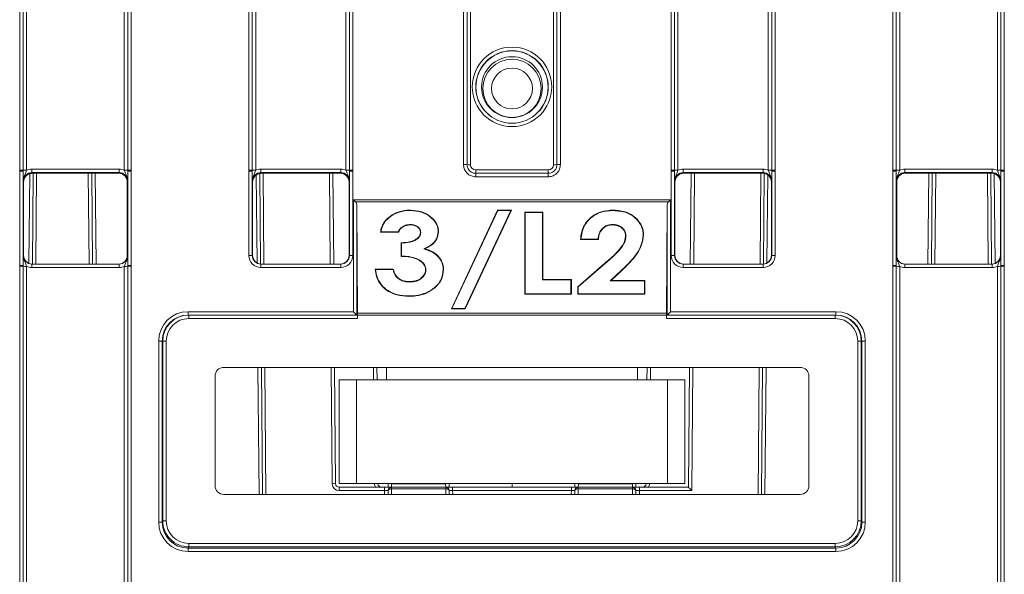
# Model space of a CAD drawing. Header units: millimetres. Extents: x 0 to 2100, y 0 to 1485.
# Tile 10 of 116: x 399 to 471, y 316 to 356. Entities that reach past the tile are written whole.
import ezdxf

# ---------------------------------------------------------------- set-up
doc = ezdxf.new("R2010")
doc.units = ezdxf.units.MM
doc.header["$LTSCALE"] = 5

msp = doc.modelspace()

# ---------------------------------------------------------------- linework, layer by layer
at = {"color": 7, "linetype": 'Continuous', "lineweight": 15}
for p, q in [((399.396, 345.397), (399.396, 357.518)), ((399.646, 357.516), (399.646, 345.395)), ((399.896, 357.514), (399.896, 345.393)), ((406.957, 345.393), (406.957, 357.514)), ((407.207, 345.395), (407.207, 357.516)), ((407.457, 357.518), (407.457, 345.397)), ((415.958, 345.397), (415.958, 357.518)), ((416.208, 357.516), (416.208, 345.395)), ((416.458, 357.514), (416.458, 345.393)), ((422.987, 345.393), (422.987, 357.514)), ((423.237, 345.395), (423.237, 357.516)), ((423.487, 357.518), (423.487, 345.397)), ((431.49, 345.802), (431.49, 357.518)), ((431.74, 357.516), (431.74, 345.8)), ((431.99, 357.514), (431.99, 345.798)), ((437.987, 345.798), (437.987, 357.514)), ((438.237, 345.8), (438.237, 357.516)), ((438.487, 357.518), (438.487, 345.802)), ((446.49, 345.397), (446.49, 357.518)), ((446.74, 357.516), (446.74, 345.395)), ((446.99, 357.514), (446.99, 345.393)), ((453.519, 345.393), (453.519, 357.514)), ((453.769, 345.395), (453.769, 357.516)), ((454.019, 357.518), (454.019, 345.397)), ((462.521, 345.397), (462.521, 357.518)), ((462.771, 357.516), (462.771, 345.395)), ((463.021, 357.514), (463.021, 345.393)), ((470.082, 345.393), (470.082, 357.514)), ((470.332, 345.395), (470.332, 357.516)), ((470.582, 357.518), (470.582, 345.397)), ((399.396, 345.337), (399.396, 345.397)), ((399.396, 338.515), (399.396, 345.337)), ((399.646, 345.395), (399.646, 345.335)), ((399.646, 345.335), (399.646, 338.513)), ((400.275, 345.227), (400.275, 345.479)), ((400.275, 345.479), (406.577, 345.479)), ((406.577, 345.227), (406.577, 345.479)), ((407.207, 345.335), (407.207, 345.395)), ((407.207, 338.513), (407.207, 345.335)), ((407.457, 345.397), (407.457, 345.337)), ((407.457, 345.337), (407.457, 338.515)), ((415.958, 345.337), (415.958, 345.397)), ((415.958, 339.239), (415.958, 345.337)), ((416.208, 345.395), (416.208, 345.335)), ((416.208, 345.335), (416.208, 339.237)), ((416.837, 345.479), (416.837, 345.227)), ((416.837, 345.479), (422.608, 345.479)), ((422.608, 345.479), (422.608, 345.227)), ((423.237, 345.335), (423.237, 345.395)), ((423.237, 339.237), (423.237, 345.335)), ((423.487, 345.397), (423.487, 345.337)), ((423.487, 345.337), (423.487, 339.239)), ((432.365, 345.175), (432.365, 345.423)), ((432.365, 345.423), (437.612, 345.423)), ((437.612, 345.175), (437.612, 345.423)), ((446.49, 345.337), (446.49, 345.397)), ((446.49, 339.239), (446.49, 345.337)), ((446.74, 345.395), (446.74, 345.335)), ((446.74, 345.335), (446.74, 339.237)), ((447.369, 345.227), (447.369, 345.479)), ((447.369, 345.479), (453.14, 345.479)), ((453.14, 345.227), (453.14, 345.479)), ((453.769, 345.335), (453.769, 345.395)), ((453.769, 339.237), (453.769, 345.335)), ((454.019, 345.397), (454.019, 345.337)), ((454.019, 345.337), (454.019, 339.239)), ((462.521, 345.337), (462.521, 345.397)), ((462.521, 338.515), (462.521, 345.337)), ((462.771, 345.395), (462.771, 345.335)), ((462.771, 345.335), (462.771, 338.513)), ((463.4, 345.227), (463.4, 345.479)), ((463.4, 345.479), (469.702, 345.479)), ((469.702, 345.227), (469.702, 345.479)), ((470.332, 345.335), (470.332, 345.395)), ((470.332, 338.513), (470.332, 345.335)), ((470.582, 345.397), (470.582, 345.337)), ((470.582, 345.337), (470.582, 338.515)), ((399.676, 344.55), (399.65, 344.602)), ((399.676, 344.55), (399.676, 339.237)), ((406.577, 345.227), (400.275, 345.227)), ((400.275, 345.227), (400.301, 345.175)), ((400.301, 345.175), (406.551, 345.175)), ((400.314, 338.612), (400.372, 345.175)), ((404.605, 345.175), (404.663, 338.612)), ((406.551, 345.175), (406.577, 345.227)), ((407.202, 344.602), (407.176, 344.55)), ((407.176, 344.55), (407.176, 339.237)), ((416.239, 344.55), (416.212, 344.602)), ((416.239, 344.55), (416.239, 339.237)), ((416.747, 345.163), (416.804, 338.615)), ((422.608, 345.227), (416.837, 345.227)), ((416.837, 345.227), (416.864, 345.175)), ((416.864, 345.175), (422.582, 345.175)), ((422.041, 345.175), (422.098, 338.612)), ((422.582, 345.175), (422.608, 345.227)), ((423.233, 344.602), (423.207, 344.55)), ((423.207, 339.237), (423.207, 344.55)), ((432.365, 345.175), (432.365, 344.927)), ((432.365, 345.175), (437.612, 345.175)), ((437.612, 344.927), (432.365, 344.927)), ((437.612, 345.175), (437.612, 344.927)), ((446.77, 344.55), (446.744, 344.602)), ((446.776, 344.637), (446.77, 344.555)), ((446.77, 344.55), (446.77, 339.237)), ((453.14, 345.227), (447.369, 345.227)), ((447.369, 345.227), (447.395, 345.175)), ((447.395, 345.175), (453.114, 345.175)), ((447.879, 338.612), (447.936, 345.175)), ((453.114, 345.175), (453.14, 345.227)), ((453.173, 338.615), (453.231, 345.164)), ((453.765, 344.602), (453.739, 344.55)), ((453.739, 339.237), (453.739, 344.55)), ((462.801, 344.55), (462.775, 344.602)), ((462.801, 339.237), (462.801, 344.55)), ((469.702, 345.227), (463.4, 345.227)), ((463.4, 345.227), (463.426, 345.175)), ((463.426, 345.175), (469.676, 345.175)), ((465.314, 338.612), (465.372, 345.175)), ((469.605, 345.175), (469.663, 338.612)), ((469.676, 345.175), (469.702, 345.227)), ((470.327, 344.602), (470.301, 344.55)), ((470.301, 339.237), (470.301, 344.55)), ((423.523, 343.262), (446.454, 343.262)), ((423.523, 335.176), (423.523, 343.262)), ((446.31, 343.119), (423.667, 343.119)), ((446.454, 343.262), (446.454, 335.176)), ((423.773, 342.831), (423.773, 334.928)), ((423.773, 342.831), (423.821, 335.076)), ((427.64, 342.484), (427.64, 342.511)), ((430.604, 335.373), (433.952, 342.511)), ((430.646, 335.398), (433.969, 342.484)), ((434.901, 342.484), (431.577, 335.398)), ((434.942, 342.511), (431.594, 335.373)), ((433.969, 342.484), (433.952, 342.511)), ((433.952, 342.511), (434.942, 342.511)), ((433.969, 342.484), (434.901, 342.484)), ((434.901, 342.484), (434.942, 342.511)), ((442.32, 342.484), (442.32, 342.511)), ((446.204, 342.831), (446.156, 335.076)), ((446.204, 334.928), (446.204, 342.831)), ((426.049, 341.94), (426.032, 341.961)), ((435.921, 342.359), (437.227, 342.359)), ((435.921, 336.436), (435.921, 342.359)), ((435.948, 342.332), (435.921, 342.359)), ((435.948, 342.332), (437.201, 342.332)), ((435.948, 336.461), (435.948, 342.332)), ((437.201, 342.332), (437.227, 342.359)), ((437.201, 342.332), (437.201, 337.472)), ((437.227, 342.359), (437.227, 337.499)), ((427.631, 341.473), (427.631, 341.448)), ((442.246, 341.473), (442.246, 341.448)), ((425.505, 340.942), (425.474, 340.916)), ((426.78, 340.916), (425.474, 340.916)), ((426.762, 340.942), (425.505, 340.942)), ((426.762, 340.942), (426.78, 340.916)), ((428.392, 340.89), (428.365, 340.89)), ((429.645, 340.957), (429.671, 340.958)), ((439.961, 340.41), (439.933, 340.385)), ((441.238, 340.385), (439.933, 340.385)), ((441.214, 340.41), (439.961, 340.41)), ((441.214, 340.41), (441.238, 340.385)), ((443.224, 340.659), (443.197, 340.66)), ((444.477, 340.734), (444.503, 340.735)), ((426.966, 339.17), (426.966, 340.157)), ((426.992, 340.132), (426.966, 340.157)), ((426.992, 339.195), (426.992, 340.132)), ((428.62, 339.709), (428.698, 339.717)), ((399.65, 339.237), (399.676, 339.237)), ((407.176, 339.237), (407.202, 339.237)), ((416.208, 339.237), (416.239, 339.237)), ((423.207, 339.237), (423.237, 339.237)), ((426.992, 339.195), (426.966, 339.17)), ((446.74, 339.237), (446.77, 339.237)), ((453.739, 339.237), (453.769, 339.237)), ((462.775, 339.237), (462.801, 339.237)), ((470.301, 339.237), (470.327, 339.237)), ((399.396, 338.455), (399.396, 338.515)), ((399.396, 314.462), (399.396, 338.455)), ((399.646, 338.513), (399.646, 338.453)), ((399.646, 338.453), (399.646, 314.459)), ((399.896, 338.451), (399.896, 314.457)), ((400.275, 338.365), (400.275, 338.612)), ((400.275, 338.612), (406.577, 338.612)), ((406.577, 338.365), (400.275, 338.365)), ((406.577, 338.365), (406.577, 338.612)), ((406.957, 314.457), (406.957, 338.451)), ((407.207, 338.453), (407.207, 338.513)), ((407.207, 314.459), (407.207, 338.453)), ((407.457, 338.515), (407.457, 338.455)), ((407.457, 338.455), (407.457, 314.462)), ((416.833, 338.365), (416.833, 338.612)), ((416.833, 338.612), (422.612, 338.612)), ((422.612, 338.365), (416.833, 338.365)), ((422.612, 338.365), (422.612, 338.612)), ((425.101, 338.258), (426.407, 338.258)), ((425.129, 338.231), (425.101, 338.258)), ((425.129, 338.231), (426.386, 338.231)), ((426.386, 338.231), (426.407, 338.258)), ((428.765, 338.212), (428.739, 338.212)), ((430.018, 338.201), (430.045, 338.201)), ((439.746, 336.975), (441.9, 338.841)), ((439.772, 336.962), (441.917, 338.82)), ((441.917, 338.82), (441.9, 338.841)), ((442.889, 338.15), (442.081, 337.396)), ((442.889, 338.15), (442.907, 338.131)), ((447.365, 338.612), (447.365, 338.365)), ((447.365, 338.612), (453.144, 338.612)), ((453.144, 338.365), (447.365, 338.365)), ((453.144, 338.612), (453.144, 338.365)), ((462.521, 338.455), (462.521, 338.515)), ((462.521, 314.462), (462.521, 338.455)), ((462.771, 338.513), (462.771, 338.453)), ((462.771, 338.453), (462.771, 314.459)), ((463.021, 338.451), (463.021, 314.457)), ((463.4, 338.365), (463.4, 338.612)), ((463.4, 338.612), (469.702, 338.612)), ((469.702, 338.365), (463.4, 338.365)), ((469.702, 338.365), (469.702, 338.612)), ((470.082, 314.457), (470.082, 338.451)), ((470.332, 338.453), (470.332, 338.513)), ((470.332, 314.459), (470.332, 338.453)), ((470.582, 338.515), (470.582, 338.455)), ((470.582, 338.455), (470.582, 314.462)), ((437.201, 337.472), (437.227, 337.499)), ((437.201, 337.472), (439.253, 337.472)), ((437.227, 337.499), (439.28, 337.499)), ((439.253, 337.472), (439.28, 337.499)), ((439.253, 337.472), (439.253, 336.461)), ((439.28, 337.499), (439.28, 336.436)), ((442.081, 337.396), (442.148, 337.423)), ((442.907, 338.131), (442.148, 337.423)), ((442.148, 337.423), (444.597, 337.423)), ((444.57, 337.396), (444.597, 337.423)), ((444.597, 337.423), (444.597, 336.436)), ((427.593, 337.32), (427.593, 337.347)), ((439.746, 336.436), (439.746, 336.975)), ((439.772, 336.962), (439.746, 336.975)), ((439.772, 336.461), (439.772, 336.962)), ((442.081, 337.396), (444.57, 337.396)), ((444.57, 337.396), (444.57, 336.461)), ((427.522, 336.309), (427.522, 336.284)), ((435.948, 336.461), (435.921, 336.436)), ((439.28, 336.436), (435.921, 336.436)), ((439.253, 336.461), (435.948, 336.461)), ((439.253, 336.461), (439.28, 336.436)), ((439.772, 336.461), (439.746, 336.436)), ((444.597, 336.436), (439.746, 336.436)), ((444.57, 336.461), (439.772, 336.461)), ((444.57, 336.461), (444.597, 336.436)), ((430.646, 335.398), (430.604, 335.373)), ((431.594, 335.373), (430.604, 335.373)), ((431.577, 335.398), (430.646, 335.398)), ((431.577, 335.398), (431.594, 335.373)), ((411.57, 335.176), (423.523, 335.176)), ((411.57, 335.176), (411.57, 334.928)), ((411.57, 334.928), (411.616, 334.928)), ((411.616, 334.928), (411.616, 334.678)), ((411.616, 334.928), (423.819, 334.928)), ((423.821, 334.678), (411.616, 334.678)), ((423.821, 335.076), (446.156, 335.076)), ((423.821, 334.931), (423.821, 334.678)), ((446.156, 334.931), (423.821, 334.931)), ((446.156, 334.931), (446.156, 334.678)), ((458.361, 334.678), (446.156, 334.678)), ((446.158, 334.928), (458.361, 334.928)), ((446.454, 335.176), (458.407, 335.176)), ((458.361, 334.928), (458.361, 334.678)), ((458.361, 334.928), (458.407, 334.928)), ((458.407, 334.928), (458.407, 335.176)), ((409.444, 319.964), (409.445, 333.051)), ((409.695, 333.053), (409.694, 319.966)), ((409.741, 333.053), (409.695, 333.053)), ((409.739, 320.056), (409.741, 333.053)), ((409.741, 333.053), (409.991, 333.053)), ((409.991, 333.053), (409.989, 320.056)), ((459.988, 320.056), (459.986, 333.053)), ((460.236, 333.053), (459.986, 333.053)), ((460.236, 333.053), (460.238, 320.056)), ((460.282, 333.053), (460.236, 333.053)), ((460.283, 319.966), (460.282, 333.053)), ((460.532, 333.051), (460.533, 319.964)), ((455.828, 331.147), (414.149, 331.147)), ((416.869, 331.147), (416.949, 321.968)), ((422.163, 331.147), (422.236, 322.744)), ((425.226, 331.147), (425.233, 330.246)), ((425.926, 331.147), (425.926, 330.246)), ((444.051, 330.246), (444.051, 331.147)), ((444.744, 330.246), (444.752, 331.147)), ((447.739, 322.496), (447.814, 331.147)), ((453.028, 321.968), (453.108, 331.147)), ((413.524, 330.522), (413.524, 322.593)), ((456.453, 322.593), (456.453, 330.522)), ((422.489, 322.746), (422.489, 330.246)), ((422.489, 330.246), (423.739, 330.246)), ((423.739, 330.246), (423.739, 322.746)), ((423.739, 330.246), (446.239, 330.246)), ((446.239, 322.746), (446.239, 330.246)), ((446.239, 330.246), (447.489, 330.246)), ((447.489, 330.246), (447.489, 322.746)), ((422.486, 322.248), (422.486, 322.496)), ((422.486, 322.496), (425.781, 322.496)), ((423.739, 322.746), (422.489, 322.746)), ((423.739, 322.746), (446.239, 322.746)), ((425.299, 322.746), (425.299, 322.744)), ((425.781, 322.248), (425.781, 322.496)), ((426.281, 322.496), (425.781, 322.496)), ((426.035, 322.744), (426.033, 322.496)), ((426.035, 322.744), (426.035, 322.746)), ((426.281, 322.496), (426.285, 322.744)), ((426.281, 322.371), (426.281, 322.496)), ((426.281, 322.496), (430.196, 322.496)), ((426.285, 322.744), (430.192, 322.744)), ((430.196, 322.496), (430.192, 322.744)), ((430.196, 322.371), (430.196, 322.496)), ((430.696, 322.496), (430.196, 322.496)), ((430.442, 322.746), (430.442, 322.744)), ((430.444, 322.496), (430.442, 322.744)), ((430.696, 322.248), (430.696, 322.496)), ((430.696, 322.496), (439.281, 322.496)), ((434.989, 322.746), (434.989, 322.496)), ((439.281, 322.248), (439.281, 322.496)), ((439.781, 322.496), (439.281, 322.496)), ((439.535, 322.744), (439.533, 322.496)), ((439.535, 322.744), (439.535, 322.746)), ((439.781, 322.496), (439.785, 322.744)), ((439.781, 322.371), (439.781, 322.496)), ((439.781, 322.496), (443.696, 322.496)), ((439.785, 322.744), (443.692, 322.744)), ((443.696, 322.496), (443.692, 322.744)), ((443.696, 322.371), (443.696, 322.496)), ((444.196, 322.496), (443.696, 322.496)), ((443.942, 322.746), (443.942, 322.744)), ((443.944, 322.496), (443.942, 322.744)), ((444.196, 322.248), (444.196, 322.496)), ((444.196, 322.496), (447.739, 322.496)), ((444.678, 322.744), (444.678, 322.746)), ((447.489, 322.746), (446.239, 322.746)), ((414.149, 321.968), (455.828, 321.968)), ((425.781, 322.248), (422.486, 322.248)), ((426.028, 321.968), (426.031, 322.248)), ((430.196, 322.371), (426.281, 322.371)), ((430.446, 322.248), (430.449, 321.968)), ((439.281, 322.248), (430.696, 322.248)), ((439.528, 321.968), (439.531, 322.248)), ((443.696, 322.371), (439.781, 322.371)), ((443.946, 322.248), (443.949, 321.968)), ((447.986, 322.248), (444.196, 322.248)), ((409.694, 319.966), (409.739, 320.056)), ((409.739, 320.056), (409.989, 320.056)), ((460.238, 320.056), (459.988, 320.056)), ((460.238, 320.056), (460.283, 319.966)), ((411.614, 318.18), (411.614, 318.43)), ((411.614, 318.43), (458.363, 318.43)), ((458.363, 318.18), (458.363, 318.43)), ((411.614, 318.18), (411.569, 318.091)), ((411.569, 318.091), (458.408, 318.091)), ((411.569, 317.839), (411.569, 318.091)), ((458.408, 317.839), (411.569, 317.839)), ((458.363, 318.18), (411.614, 318.18)), ((458.408, 318.091), (458.363, 318.18)), ((458.408, 317.839), (458.408, 318.091))]:
    msp.add_line(p, q, dxfattribs=at)
at = {"color": 8, "linetype": 'Continuous', "lineweight": 15}
for p, q in [((400.065, 338.659), (400.121, 345.147)), ((400.621, 345.175), (400.564, 338.612)), ((404.413, 338.612), (404.356, 345.175)), ((404.855, 345.175), (404.913, 338.612)), ((416.553, 338.695), (416.498, 345.055)), ((416.996, 345.175), (417.054, 338.612)), ((421.848, 338.612), (421.791, 345.175)), ((448.186, 345.175), (448.129, 338.612)), ((452.923, 338.612), (452.981, 345.175)), ((453.48, 345.057), (453.424, 338.695)), ((465.064, 338.612), (465.122, 345.175)), ((465.621, 345.175), (465.564, 338.612)), ((469.413, 338.612), (469.356, 345.175)), ((469.856, 345.149), (469.912, 338.659)), ((416.699, 321.968), (416.619, 331.147)), ((417.119, 331.147), (417.199, 321.968)), ((421.986, 322.744), (421.913, 331.147)), ((424.983, 330.246), (424.976, 331.147)), ((445.002, 331.147), (444.994, 330.246)), ((448.064, 331.147), (447.986, 322.248)), ((452.778, 321.968), (452.858, 331.147)), ((453.358, 331.147), (453.278, 321.968)), ((425.049, 322.744), (425.049, 322.746)), ((426.285, 322.746), (426.285, 322.744)), ((430.192, 322.744), (430.192, 322.746)), ((430.453, 322.746), (430.455, 322.496)), ((439.522, 322.496), (439.524, 322.746)), ((439.785, 322.746), (439.785, 322.744)), ((443.692, 322.744), (443.692, 322.746)), ((444.928, 322.746), (444.928, 322.744)), ((425.778, 321.968), (425.781, 322.248)), ((426.281, 322.371), (426.277, 321.968)), ((430.2, 321.968), (430.196, 322.371)), ((430.696, 322.248), (430.699, 321.968)), ((439.278, 321.968), (439.281, 322.248)), ((439.781, 322.371), (439.777, 321.968)), ((443.7, 321.968), (443.696, 322.371)), ((444.196, 322.248), (444.199, 321.968))]:
    msp.add_line(p, q, dxfattribs=at)
at = {"color": 7, "linetype": 'Continuous', "lineweight": 15, "flags": 128}
for points in [[(426.031, 322.248), (426.036, 322.273), (426.05, 322.296), (426.073, 322.317), (426.104, 322.336), (426.142, 322.351), (426.185, 322.362), (426.232, 322.369), (426.281, 322.371)], [(430.196, 322.371), (430.245, 322.369), (430.292, 322.362), (430.335, 322.351), (430.373, 322.336), (430.404, 322.317), (430.427, 322.296), (430.441, 322.273), (430.446, 322.248)], [(439.531, 322.248), (439.536, 322.273), (439.55, 322.296), (439.573, 322.317), (439.604, 322.336), (439.642, 322.351), (439.685, 322.362), (439.732, 322.369), (439.781, 322.371)], [(443.696, 322.371), (443.745, 322.369), (443.792, 322.362), (443.835, 322.351), (443.873, 322.336), (443.904, 322.317), (443.927, 322.296), (443.941, 322.273), (443.946, 322.248)]]:
    msp.add_lwpolyline(points, dxfattribs=at)
at = {"color": 7, "linetype": 'Continuous', "lineweight": 15}
for centre, radius in [((434.989, 351.421), 2.873), ((434.989, 351.418), 2.623), ((434.989, 351.409), 2.614), ((434.989, 351.404), 2.199), ((434.989, 351.31), 2.106), ((434.989, 351.305), 1.481)]:
    msp.add_circle(centre, radius, dxfattribs=at)
for centre, radius, start, end in [((399.457, 337.989), 7.408, 88.54048, 90.47395), ((399.457, 338.027), 7.311, 88.52467, 90.48406), ((399.834, 352.801), 7.408, 268.54048, 270.47395), ((407.018, 352.801), 7.408, 269.52605, 271.45952), ((407.395, 337.989), 7.408, 89.52605, 91.45952), ((407.395, 338.027), 7.311, 89.51594, 91.47533), ((416.019, 337.989), 7.408, 88.54048, 90.47395), ((416.02, 338.027), 7.311, 88.52467, 90.48406), ((416.397, 352.801), 7.408, 268.54048, 270.47395), ((423.049, 352.801), 7.408, 269.52605, 271.45952), ((423.426, 337.989), 7.408, 89.52605, 91.45952), ((423.426, 338.027), 7.311, 89.51594, 91.47533), ((431.551, 338.394), 7.408, 88.54048, 90.47395), ((431.928, 353.206), 7.408, 268.54048, 270.47395), ((438.049, 353.206), 7.408, 269.52605, 271.45952), ((438.426, 338.394), 7.408, 89.52605, 91.45952), ((446.551, 337.989), 7.408, 88.54048, 90.47395), ((446.552, 338.027), 7.311, 88.52467, 90.48406), ((446.928, 352.801), 7.408, 268.54048, 270.47395), ((453.58, 352.801), 7.408, 269.52605, 271.45952), ((453.958, 337.989), 7.408, 89.52605, 91.45952), ((453.957, 338.027), 7.311, 89.51594, 91.47533), ((462.582, 337.989), 7.408, 88.54048, 90.47395), ((462.582, 338.027), 7.311, 88.52467, 90.48406), ((462.959, 352.801), 7.408, 268.54048, 270.47395), ((470.143, 352.801), 7.408, 269.52605, 271.45952), ((470.52, 337.989), 7.408, 89.52605, 91.45952), ((470.52, 338.027), 7.311, 89.51594, 91.47533), ((416.02, 331.929), 7.311, 88.52467, 90.48406), ((423.426, 331.929), 7.311, 89.51594, 91.47533), ((446.552, 331.929), 7.311, 88.52467, 90.48406), ((453.957, 331.929), 7.311, 89.51594, 91.47533), ((399.457, 331.205), 7.311, 88.52467, 90.48406), ((399.457, 331.047), 7.408, 88.54048, 90.47395), ((399.834, 345.859), 7.408, 268.54048, 270.47395), ((407.018, 345.859), 7.408, 269.52605, 271.45952), ((407.395, 331.205), 7.311, 89.51594, 91.47533), ((407.395, 331.047), 7.408, 89.52605, 91.45952), ((462.582, 331.205), 7.311, 88.52467, 90.48406), ((462.582, 331.047), 7.408, 88.54048, 90.47395), ((462.959, 345.859), 7.408, 268.54048, 270.47395), ((470.143, 345.859), 7.408, 269.52605, 271.45952), ((470.52, 331.205), 7.311, 89.51594, 91.47533), ((470.52, 331.047), 7.408, 89.52605, 91.45952), ((453.319, 334.741), 7.164, 178.50457, 180.50419), ((409.508, 340.362), 7.311, 269.51158, 271.47097), ((460.469, 340.362), 7.311, 268.52903, 270.48842), ((422.111, 315.582), 7.164, 89.0002, 90.9998), ((422.486, 322.748), 0.5, 180.5, 270), ((422.486, 322.746), 0.25, 180.5, 270), ((425.174, 315.582), 7.164, 89.0002, 90.9998), ((425.549, 322.746), 0.25, 180.5, 270), ((426.281, 322.246), 0.25, 90, 179.5), ((426.16, 315.582), 7.164, 89.0002, 90.9998), ((430.317, 315.582), 7.164, 89.0002, 90.9998), ((430.196, 322.246), 0.25, 0.5, 90), ((439.781, 322.246), 0.25, 90, 179.5), ((439.66, 315.582), 7.164, 89.0002, 90.9998), ((443.817, 315.582), 7.164, 89.0002, 90.9998), ((443.696, 322.246), 0.25, 0.5, 90), ((444.428, 322.746), 0.25, 270, 359.5), ((444.803, 315.582), 7.164, 89.0002, 90.9998), ((409.507, 327.274), 7.311, 269.51158, 271.47097), ((460.47, 327.274), 7.311, 268.52903, 270.48842)]:
    msp.add_arc(centre, radius, start, end, dxfattribs=at)
at = {"color": 8, "linetype": 'Continuous', "lineweight": 15}
for centre, start, end in [((425.549, 322.748), 180.5, 210.28909), ((444.428, 322.748), 329.71091, 359.5)]:
    msp.add_arc(centre, 0.5, start, end, dxfattribs=at)
at = {"color": 7, "linetype": 'Continuous', "lineweight": 15}
for centre, major_axis, ratio, start_param, end_param in [((400.275, 344.604), (0.744, -0.46), 0.999915, 2.124401, 2.572762), ((406.577, 344.604), (0.744, 0.46), 0.999915, 0.56883, 1.017192), ((416.837, 344.604), (0.744, -0.46), 0.999915, 2.124401, 2.572762), ((422.608, 344.604), (0.744, 0.46), 0.999915, 0.56883, 1.017192), ((432.365, 345.798), (0.319, 0.197), 0.999915, 2.588064, 4.158784), ((437.612, 345.798), (0.319, -0.197), 0.999915, 5.265994, 6.836714), ((447.369, 344.604), (0.744, -0.46), 0.999915, 2.124401, 2.572762), ((453.14, 344.604), (0.744, 0.46), 0.999915, 0.56883, 1.017192), ((463.4, 344.604), (0.744, -0.46), 0.999915, 2.124401, 2.572762), ((469.702, 344.604), (0.744, 0.46), 0.999915, 0.56883, 1.017192), ((400.275, 344.602), (0.452, -0.432), 0.999832, 2.3335, 3.90422), ((400.307, 344.55), (0.63, 0), 0.991312, 1.570796, 3.132866), ((406.551, 344.55), (0.532, 0.329), 0.999915, 5.729657, 7.300377), ((406.577, 344.602), (0.452, 0.432), 0.999832, 5.520558, 7.091278), ((416.837, 344.602), (0.452, -0.432), 0.999832, 2.3335, 3.90422), ((416.869, 344.55), (0.63, 0), 0.991312, 1.570799, 3.132866), ((422.582, 344.55), (0.532, 0.329), 0.999915, 5.729657, 7.300377), ((422.608, 344.602), (0.452, 0.432), 0.999832, 5.520558, 7.091278), ((447.369, 344.602), (0.452, -0.432), 0.999832, 2.3335, 3.90422), ((447.395, 344.55), (0.532, -0.329), 0.999915, 3.686471, 3.695121), ((447.401, 344.55), (0.63, 0), 0.991312, 1.570796, 3.001312), ((453.114, 344.55), (0.532, 0.329), 0.999915, 5.729657, 7.300377), ((453.14, 344.602), (0.452, 0.432), 0.999832, 5.520558, 7.091278), ((463.4, 344.602), (0.452, -0.432), 0.999832, 2.3335, 3.90422), ((463.426, 344.55), (0.532, -0.329), 0.999915, 2.124401, 3.695121), ((469.676, 344.55), (0.532, 0.329), 0.999915, 5.729657, 7.300377), ((469.702, 344.602), (0.452, 0.432), 0.999832, 5.520558, 7.091278), ((423.523, 343.264), (-0.25, 0.25), 0.004363, 1.57516, 2.186025), ((423.523, 342.828), (0, 0.355), 0.704539, 4.721116, 5.67232), ((446.454, 342.828), (0, 0.355), 0.704539, 0.610865, 1.56207), ((446.454, 343.264), (0.25, 0.25), 0.004363, 4.09716, 4.708026), ((400.275, 339.237), (0.549, 0.3), 0.999873, 2.641898, 4.212618), ((400.301, 339.237), (0.532, 0.329), 0.999915, 2.588064, 4.158784), ((406.551, 339.237), (0.532, -0.329), 0.999915, 5.265994, 6.836714), ((406.577, 339.237), (0.549, -0.3), 0.999873, 5.21216, 6.78288), ((416.833, 339.24), (0.744, 0.46), 0.999915, 2.588064, 4.158784), ((416.833, 339.237), (0.549, 0.3), 0.999873, 2.641898, 4.212618), ((416.864, 339.237), (0.532, 0.329), 0.999915, 2.588064, 4.158784), ((422.582, 339.237), (0.532, -0.329), 0.999915, 5.265994, 6.836714), ((422.612, 339.24), (0.744, -0.46), 0.999915, 5.265994, 6.836714), ((422.612, 339.237), (0.549, -0.3), 0.999873, 5.21216, 6.78288), ((447.365, 339.24), (0.744, 0.46), 0.999915, 2.588064, 4.158784), ((447.365, 339.237), (0.549, 0.3), 0.999873, 2.641898, 4.212618), ((447.395, 339.237), (0.532, 0.329), 0.999915, 2.588064, 4.158784), ((453.114, 339.237), (0.532, -0.329), 0.999915, 5.265994, 6.836714), ((453.144, 339.24), (0.744, -0.46), 0.999915, 5.265994, 6.836714), ((453.144, 339.237), (0.549, -0.3), 0.999873, 5.21216, 6.78288), ((463.4, 339.237), (0.549, 0.3), 0.999873, 2.641898, 4.212618), ((469.676, 339.237), (0.532, -0.329), 0.999915, 5.265994, 6.836714), ((469.702, 339.237), (0.549, -0.3), 0.999873, 5.21216, 6.78288), ((400.275, 339.24), (0.744, 0.46), 0.999915, 3.710423, 4.158784), ((406.577, 339.24), (0.744, -0.46), 0.999915, 5.265994, 5.714355), ((463.4, 339.24), (0.744, 0.46), 0.999915, 3.710423, 4.158784), ((469.702, 339.24), (0.744, -0.46), 0.999915, 5.265994, 5.714355), ((411.571, 333.051), (1.808, -1.117), 0.999915, 2.124416, 3.69506), ((411.571, 333.053), (1.617, -0.949), 0.999901, 2.101449, 3.672093), ((411.616, 333.053), (1.875, 0), 0.999972, 1.570796, 3.14144), ((411.616, 333.053), (-1.625, 0), 0.999962, 4.712389, 6.283033), ((423.523, 335.178), (-0.25, 0.25), 0.004363, 1.57516, 3.137229), ((423.819, 334.678), (0, 0.25), 0.008727, 4.71239, 6.283186), ((423.819, 334.931), (0, 0.25), 0.008727, 4.71239, 5.331982), ((446.158, 334.931), (0, 0.25), 0.008727, 0.951204, 1.570796), ((446.454, 335.178), (0.25, 0.25), 0.004363, 3.145956, 4.708026), ((458.361, 333.053), (1.875, 0), 0.999972, 0.000152, 1.570796), ((458.361, 333.053), (1.625, 0), 0.999962, 0.000152, 1.570796), ((458.407, 333.051), (1.808, 1.117), 0.999915, 5.729718, 7.300362), ((458.407, 333.053), (1.617, 0.949), 0.999901, 5.752685, 7.323329), ((414.149, 330.522), (0.625, 0), 0.999962, 1.570796, 3.141593), ((455.828, 330.522), (-0.625, 0), 0.999962, 3.141593, 4.712389), ((414.149, 322.593), (0.28, 0.559), 0.99981, 2.034505, 3.605149), ((447.986, 322.246), (-0.248, 0.25), 0.004363, 4.71679, 6.283185), ((455.828, 322.593), (-0.28, 0.559), 0.99981, 2.678036, 4.24868), ((425.781, 322.246), (0.25, 0.002), 0.008724, 6.283033, 7.853753), ((430.697, 322.246), (0.25, -0.002), 0.008724, 1.571025, 3.141745), ((439.281, 322.246), (0.25, 0.002), 0.008724, 6.283033, 7.853753), ((444.197, 322.246), (0.25, -0.002), 0.008724, 1.571025, 3.141745), ((411.57, 319.964), (1.808, 1.117), 0.999915, 2.588003, 4.158799), ((411.57, 319.966), (1.484, 1.146), 0.99989, 2.48427, 4.055066), ((411.614, 320.056), (0.839, 1.677), 0.99986, 2.034413, 3.60521), ((411.614, 320.056), (-0.727, -1.454), 0.99981, 5.176006, 6.746802), ((458.363, 320.056), (0.727, -1.454), 0.99981, 5.819568, 7.390364), ((458.363, 320.056), (-0.839, 1.677), 0.99986, 2.677976, 4.248772), ((458.408, 319.966), (1.484, -1.146), 0.99989, 5.369712, 6.940508), ((458.408, 319.964), (1.808, -1.117), 0.999915, 5.265979, 6.836775)]:
    msp.add_ellipse(centre, major_axis=major_axis, ratio=ratio, start_param=start_param, end_param=end_param, dxfattribs=at)
for points, knots in [([(399.65, 344.602), (399.65, 344.603), (399.65, 344.628), (399.649, 344.717), (399.647, 344.88), (399.646, 345.106), (399.646, 345.271), (399.646, 345.335)], [0, 0, 0, 0, 0.005551, 0.123014, 0.446974, 0.782817, 1, 1, 1, 1]), ([(399.65, 344.602), (399.65, 344.604), (399.65, 344.644), (399.659, 344.782), (399.722, 344.993), (399.826, 345.203), (399.875, 345.338), (399.896, 345.393)], [0, 0, 0, 0, 0.006601, 0.146171, 0.501239, 0.799231, 1, 1, 1, 1]), ([(406.957, 345.393), (406.977, 345.338), (407.026, 345.203), (407.13, 344.993), (407.193, 344.782), (407.202, 344.644), (407.202, 344.604), (407.202, 344.602)], [0, 0, 0, 0, 0.200769, 0.498761, 0.853829, 0.993399, 1, 1, 1, 1]), ([(407.207, 345.335), (407.206, 345.271), (407.206, 345.106), (407.205, 344.88), (407.203, 344.717), (407.202, 344.628), (407.202, 344.603), (407.202, 344.602)], [0, 0, 0, 0, 0.217183, 0.553026, 0.876986, 0.994449, 1, 1, 1, 1]), ([(416.212, 344.602), (416.212, 344.603), (416.212, 344.628), (416.211, 344.717), (416.21, 344.88), (416.208, 345.106), (416.208, 345.271), (416.208, 345.335)], [0, 0, 0, 0, 0.005551, 0.123014, 0.446974, 0.782817, 1, 1, 1, 1]), ([(416.458, 345.393), (416.438, 345.338), (416.388, 345.203), (416.285, 344.993), (416.222, 344.782), (416.212, 344.644), (416.212, 344.604), (416.212, 344.602)], [0, 0, 0, 0, 0.200769, 0.498761, 0.853829, 0.993399, 1, 1, 1, 1]), ([(423.233, 344.602), (423.233, 344.604), (423.233, 344.644), (423.224, 344.782), (423.161, 344.993), (423.057, 345.203), (423.007, 345.338), (422.987, 345.393)], [0, 0, 0, 0, 0.006601, 0.146171, 0.501239, 0.799231, 1, 1, 1, 1]), ([(423.237, 345.335), (423.237, 345.271), (423.237, 345.106), (423.236, 344.88), (423.234, 344.717), (423.233, 344.628), (423.233, 344.603), (423.233, 344.602)], [0, 0, 0, 0, 0.217183, 0.553026, 0.876986, 0.994449, 1, 1, 1, 1]), ([(432.365, 344.927), (432.309, 344.93), (432.156, 344.939), (431.938, 345.024), (431.732, 345.182), (431.577, 345.391), (431.499, 345.612), (431.492, 345.756), (431.49, 345.802)], [0, 0, 0, 0, 0.1211172, 0.3356162, 0.5000564, 0.6845187, 0.899008, 1, 1, 1, 1]), ([(431.74, 345.8), (431.741, 345.767), (431.746, 345.664), (431.802, 345.506), (431.913, 345.357), (432.06, 345.244), (432.216, 345.183), (432.325, 345.177), (432.365, 345.175)], [0, 0, 0, 0, 0.100993, 0.3154824, 0.4999436, 0.6643827, 0.8788817, 1, 1, 1, 1]), ([(438.487, 345.802), (438.484, 345.747), (438.475, 345.593), (438.39, 345.375), (438.232, 345.169), (438.023, 345.014), (437.803, 344.936), (437.658, 344.929), (437.612, 344.927)], [0, 0, 0, 0, 0.121117, 0.335616, 0.500056, 0.684519, 0.899008, 1, 1, 1, 1]), ([(437.612, 345.175), (437.645, 345.176), (437.748, 345.181), (437.906, 345.237), (438.055, 345.348), (438.168, 345.495), (438.229, 345.651), (438.235, 345.76), (438.237, 345.8)], [0, 0, 0, 0, 0.100993, 0.315482, 0.499944, 0.664383, 0.878882, 1, 1, 1, 1]), ([(446.744, 344.602), (446.744, 344.603), (446.744, 344.628), (446.743, 344.717), (446.741, 344.88), (446.74, 345.106), (446.74, 345.271), (446.74, 345.335)], [0, 0, 0, 0, 0.005551, 0.123014, 0.446974, 0.782817, 1, 1, 1, 1]), ([(446.744, 344.602), (446.744, 344.604), (446.744, 344.644), (446.753, 344.782), (446.816, 344.993), (446.92, 345.203), (446.97, 345.338), (446.99, 345.393)], [0, 0, 0, 0, 0.006601, 0.146171, 0.501239, 0.799231, 1, 1, 1, 1]), ([(453.519, 345.393), (453.539, 345.338), (453.589, 345.203), (453.692, 344.993), (453.755, 344.782), (453.765, 344.644), (453.765, 344.604), (453.765, 344.602)], [0, 0, 0, 0, 0.200769, 0.498761, 0.853829, 0.993399, 1, 1, 1, 1]), ([(453.769, 345.335), (453.769, 345.271), (453.769, 345.106), (453.767, 344.88), (453.766, 344.717), (453.765, 344.628), (453.765, 344.603), (453.765, 344.602)], [0, 0, 0, 0, 0.217183, 0.553026, 0.876986, 0.994449, 1, 1, 1, 1]), ([(462.775, 344.602), (462.775, 344.603), (462.775, 344.628), (462.774, 344.717), (462.772, 344.88), (462.771, 345.106), (462.771, 345.271), (462.771, 345.335)], [0, 0, 0, 0, 0.005551, 0.123014, 0.446974, 0.782817, 1, 1, 1, 1]), ([(462.775, 344.602), (462.775, 344.604), (462.775, 344.644), (462.784, 344.782), (462.847, 344.993), (462.951, 345.203), (463, 345.338), (463.021, 345.393)], [0, 0, 0, 0, 0.006601, 0.146171, 0.501239, 0.799231, 1, 1, 1, 1]), ([(470.082, 345.393), (470.102, 345.338), (470.151, 345.203), (470.255, 344.993), (470.318, 344.782), (470.327, 344.644), (470.327, 344.604), (470.327, 344.602)], [0, 0, 0, 0, 0.200769, 0.498761, 0.853829, 0.993399, 1, 1, 1, 1]), ([(470.332, 345.335), (470.331, 345.271), (470.331, 345.106), (470.33, 344.88), (470.328, 344.717), (470.327, 344.628), (470.327, 344.603), (470.327, 344.602)], [0, 0, 0, 0, 0.217183, 0.553026, 0.876986, 0.994449, 1, 1, 1, 1]), ([(399.676, 344.555), (399.686, 344.635), (399.705, 344.797), (399.849, 345.002), (400.055, 345.147), (400.219, 345.165), (400.301, 345.175)], [0, 0, 0, 0, 0.245899, 0.497266, 0.748633, 1, 1, 1, 1]), ([(416.239, 344.555), (416.248, 344.635), (416.268, 344.797), (416.411, 345.002), (416.618, 345.147), (416.782, 345.165), (416.864, 345.175)], [0, 0, 0, 0, 0.245899, 0.497266, 0.748633, 1, 1, 1, 1]), ([(447.395, 345.175), (447.333, 345.169), (447.2, 345.158), (447.008, 345.057), (446.877, 344.914), (446.803, 344.766), (446.785, 344.681), (446.776, 344.637)], [0, 0, 0, 0, 0.209826, 0.446233, 0.709135, 0.85122, 1, 1, 1, 1]), ([(426.032, 341.961), (426.23, 342.102), (426.624, 342.381), (427.225, 342.503), (427.56, 342.51), (427.64, 342.511)], [0, 0, 0, 0, 0.436912, 0.865965, 1, 1, 1, 1]), ([(426.049, 341.94), (426.248, 342.081), (426.639, 342.358), (427.234, 342.476), (427.563, 342.482), (427.64, 342.484)], [0, 0, 0, 0, 0.441857, 0.869753, 1, 1, 1, 1]), ([(427.64, 342.511), (427.922, 342.489), (428.464, 342.447), (429.11, 342.076), (429.54, 341.61), (429.665, 341.21), (429.671, 340.994), (429.671, 340.958)], [0, 0, 0, 0, 0.271456, 0.521674, 0.7413, 0.95722, 1, 1, 1, 1]), ([(427.64, 342.484), (427.919, 342.462), (428.455, 342.421), (429.094, 342.054), (429.518, 341.594), (429.639, 341.201), (429.644, 340.99), (429.645, 340.957)], [0, 0, 0, 0, 0.272427, 0.524012, 0.744205, 0.959718, 1, 1, 1, 1]), ([(439.933, 340.385), (439.986, 340.748), (440.071, 341.326), (440.632, 341.989), (441.26, 342.363), (441.863, 342.5), (442.212, 342.509), (442.32, 342.511)], [0, 0, 0, 0, 0.3361318, 0.5347278, 0.7338574, 0.9178672, 1, 1, 1, 1]), ([(439.961, 340.41), (440.013, 340.751), (440.097, 341.306), (440.634, 341.956), (441.258, 342.333), (441.86, 342.473), (442.209, 342.481), (442.32, 342.484)], [0, 0, 0, 0, 0.322474, 0.525158, 0.728399, 0.914277, 1, 1, 1, 1]), ([(442.32, 342.511), (442.642, 342.485), (443.189, 342.44), (443.835, 342.075), (444.245, 341.618), (444.475, 341.153), (444.496, 340.843), (444.503, 340.735)], [0, 0, 0, 0, 0.279039, 0.473139, 0.667091, 0.883724, 1, 1, 1, 1]), ([(442.32, 342.484), (442.638, 342.458), (443.178, 342.414), (443.817, 342.054), (444.222, 341.604), (444.449, 341.146), (444.47, 340.84), (444.477, 340.734)], [0, 0, 0, 0, 0.279481, 0.473593, 0.667573, 0.883774, 1, 1, 1, 1]), ([(425.474, 340.916), (425.5, 341.043), (425.547, 341.268), (425.715, 341.633), (425.911, 341.836), (426.032, 341.961)], [0, 0, 0, 0, 0.334119, 0.590763, 1, 1, 1, 1]), ([(425.505, 340.942), (425.53, 341.058), (425.577, 341.27), (425.739, 341.619), (425.931, 341.818), (426.049, 341.94)], [0, 0, 0, 0, 0.318666, 0.582752, 1, 1, 1, 1]), ([(427.631, 341.473), (427.515, 341.463), (427.288, 341.442), (427.006, 341.282), (426.836, 341.105), (426.781, 340.982), (426.762, 340.942)], [0, 0, 0, 0, 0.29798, 0.584523, 0.863162, 1, 1, 1, 1]), ([(427.631, 341.448), (427.537, 341.441), (427.33, 341.426), (427.06, 341.289), (426.867, 341.108), (426.806, 340.973), (426.78, 340.916)], [0, 0, 0, 0, 0.244786, 0.539173, 0.806063, 1, 1, 1, 1]), ([(428.392, 340.89), (428.384, 340.963), (428.37, 341.1), (428.237, 341.271), (428.059, 341.396), (427.846, 341.466), (427.697, 341.471), (427.631, 341.473)], [0, 0, 0, 0, 0.230547, 0.425691, 0.620121, 0.829242, 1, 1, 1, 1]), ([(428.365, 340.89), (428.358, 340.961), (428.345, 341.091), (428.217, 341.254), (428.047, 341.374), (427.841, 341.44), (427.697, 341.446), (427.631, 341.448)], [0, 0, 0, 0, 0.228796, 0.422623, 0.615666, 0.82499, 1, 1, 1, 1]), ([(442.246, 341.473), (442.136, 341.465), (441.916, 341.448), (441.616, 341.286), (441.366, 341.023), (441.242, 340.709), (441.222, 340.494), (441.214, 340.41)], [0, 0, 0, 0, 0.176731, 0.355168, 0.567602, 0.832163, 1, 1, 1, 1]), ([(442.246, 341.448), (442.139, 341.44), (441.926, 341.424), (441.633, 341.267), (441.39, 341.012), (441.265, 340.696), (441.246, 340.476), (441.238, 340.385)], [0, 0, 0, 0, 0.172737, 0.347158, 0.55586, 0.81514, 1, 1, 1, 1]), ([(443.224, 340.659), (443.208, 340.786), (443.181, 341), (442.964, 341.25), (442.706, 341.409), (442.449, 341.466), (442.295, 341.472), (442.246, 341.473)], [0, 0, 0, 0, 0.29551, 0.499318, 0.702967, 0.906044, 1, 1, 1, 1]), ([(443.197, 340.66), (443.183, 340.78), (443.157, 340.985), (442.951, 341.226), (442.703, 341.382), (442.45, 341.44), (442.297, 341.446), (442.246, 341.448)], [0, 0, 0, 0, 0.288562, 0.491817, 0.69488, 0.898999, 1, 1, 1, 1]), ([(426.966, 340.157), (427.202, 340.173), (427.553, 340.197), (427.988, 340.35), (428.221, 340.527), (428.347, 340.719), (428.36, 340.838), (428.365, 340.89)], [0, 0, 0, 0, 0.383643, 0.572981, 0.763604, 0.894471, 1, 1, 1, 1]), ([(426.992, 340.132), (427.194, 340.146), (427.53, 340.17), (427.953, 340.301), (428.223, 340.488), (428.372, 340.694), (428.386, 340.836), (428.392, 340.89)], [0, 0, 0, 0, 0.326846, 0.5437614, 0.7186706, 0.8947037, 1, 1, 1, 1]), ([(429.645, 340.957), (429.622, 340.782), (429.575, 340.438), (429.191, 339.985), (428.817, 339.804), (428.62, 339.709)], [0, 0, 0, 0, 0.331741, 0.648832, 1, 1, 1, 1]), ([(429.671, 340.958), (429.647, 340.778), (429.6, 340.426), (429.224, 339.983), (428.871, 339.804), (428.698, 339.717)], [0, 0, 0, 0, 0.347444, 0.678771, 1, 1, 1, 1]), ([(441.9, 338.841), (442.091, 339.009), (442.445, 339.322), (442.9, 339.822), (443.159, 340.275), (443.188, 340.567), (443.197, 340.66)], [0, 0, 0, 0, 0.319695, 0.59346, 0.869415, 1, 1, 1, 1]), ([(441.917, 338.82), (442.108, 338.989), (442.465, 339.304), (442.925, 339.809), (443.186, 340.27), (443.214, 340.565), (443.224, 340.659)], [0, 0, 0, 0, 0.316545, 0.592266, 0.870218, 1, 1, 1, 1]), ([(444.477, 340.734), (444.438, 340.468), (444.341, 339.795), (443.7, 338.929), (443.134, 338.385), (442.889, 338.15)], [0, 0, 0, 0, 0.270787, 0.685227, 1, 1, 1, 1]), ([(444.503, 340.735), (444.465, 340.469), (444.369, 339.795), (443.728, 338.921), (443.156, 338.371), (442.907, 338.131)], [0, 0, 0, 0, 0.268788, 0.681769, 1, 1, 1, 1]), ([(428.62, 339.709), (428.877, 339.627), (429.325, 339.483), (429.772, 339.051), (429.991, 338.622), (430.01, 338.329), (430.018, 338.201)], [0, 0, 0, 0, 0.326708, 0.569142, 0.811406, 1, 1, 1, 1]), ([(428.698, 339.717), (428.895, 339.652), (429.313, 339.515), (429.768, 339.109), (430.014, 338.644), (430.035, 338.339), (430.045, 338.201)], [0, 0, 0, 0, 0.256118, 0.545229, 0.795079, 1, 1, 1, 1]), ([(399.646, 338.513), (399.646, 338.578), (399.646, 338.741), (399.647, 338.965), (399.649, 339.125), (399.65, 339.212), (399.65, 339.236), (399.65, 339.237)], [0, 0, 0, 0, 0.217183, 0.553026, 0.876986, 0.994449, 1, 1, 1, 1]), ([(399.65, 339.237), (399.65, 339.236), (399.65, 339.196), (399.659, 339.059), (399.722, 338.849), (399.826, 338.641), (399.875, 338.506), (399.896, 338.451)], [0, 0, 0, 0, 0.006601, 0.146171, 0.501239, 0.799231, 1, 1, 1, 1]), ([(406.957, 338.451), (406.977, 338.506), (407.026, 338.641), (407.13, 338.849), (407.193, 339.059), (407.202, 339.196), (407.202, 339.236), (407.202, 339.237)], [0, 0, 0, 0, 0.200769, 0.498761, 0.853829, 0.993399, 1, 1, 1, 1]), ([(407.202, 339.237), (407.202, 339.236), (407.202, 339.212), (407.203, 339.125), (407.205, 338.965), (407.206, 338.741), (407.206, 338.578), (407.207, 338.513)], [0, 0, 0, 0, 0.005551, 0.123014, 0.446974, 0.782817, 1, 1, 1, 1]), ([(428.739, 338.212), (428.73, 338.294), (428.71, 338.475), (428.515, 338.74), (428.155, 338.98), (427.614, 339.143), (427.193, 339.16), (426.966, 339.17)], [0, 0, 0, 0, 0.127451, 0.28158, 0.465722, 0.712356, 1, 1, 1, 1]), ([(428.765, 338.212), (428.751, 338.314), (428.725, 338.518), (428.489, 338.797), (428.1, 339.034), (427.57, 339.17), (427.18, 339.187), (426.992, 339.195)], [0, 0, 0, 0, 0.158184, 0.313079, 0.507426, 0.763431, 1, 1, 1, 1]), ([(462.771, 338.513), (462.771, 338.578), (462.771, 338.741), (462.772, 338.965), (462.774, 339.125), (462.775, 339.212), (462.775, 339.236), (462.775, 339.237)], [0, 0, 0, 0, 0.217183, 0.553026, 0.876986, 0.994449, 1, 1, 1, 1]), ([(462.775, 339.237), (462.775, 339.236), (462.775, 339.196), (462.784, 339.059), (462.847, 338.849), (462.951, 338.641), (463, 338.506), (463.021, 338.451)], [0, 0, 0, 0, 0.006601, 0.146171, 0.501239, 0.799231, 1, 1, 1, 1]), ([(463.421, 338.612), (463.341, 338.622), (463.179, 338.642), (462.974, 338.785), (462.829, 338.992), (462.81, 339.155), (462.801, 339.237)], [0, 0, 0, 0, 0.245899, 0.497266, 0.748633, 1, 1, 1, 1]), ([(470.082, 338.451), (470.102, 338.506), (470.151, 338.641), (470.255, 338.849), (470.318, 339.059), (470.327, 339.196), (470.327, 339.236), (470.327, 339.237)], [0, 0, 0, 0, 0.200769, 0.498761, 0.853829, 0.993399, 1, 1, 1, 1]), ([(470.327, 339.237), (470.327, 339.236), (470.327, 339.212), (470.328, 339.125), (470.33, 338.965), (470.331, 338.741), (470.331, 338.578), (470.332, 338.513)], [0, 0, 0, 0, 0.005551, 0.123014, 0.446974, 0.782817, 1, 1, 1, 1]), ([(427.522, 336.284), (427.231, 336.302), (426.696, 336.335), (425.996, 336.644), (425.489, 337.094), (425.18, 337.655), (425.127, 338.06), (425.101, 338.258)], [0, 0, 0, 0, 0.226674, 0.417909, 0.609074, 0.80765, 1, 1, 1, 1]), ([(427.522, 336.309), (427.231, 336.327), (426.698, 336.36), (426.004, 336.669), (425.505, 337.115), (425.209, 337.66), (425.155, 338.047), (425.129, 338.231)], [0, 0, 0, 0, 0.2314511, 0.4245, 0.6174755, 0.8177519, 1, 1, 1, 1]), ([(426.386, 338.231), (426.427, 338.084), (426.495, 337.842), (426.748, 337.559), (427.047, 337.394), (427.344, 337.328), (427.527, 337.322), (427.593, 337.32)], [0, 0, 0, 0, 0.3034816, 0.4997552, 0.6961628, 0.8911139, 1, 1, 1, 1]), ([(426.407, 338.258), (426.446, 338.111), (426.511, 337.87), (426.757, 337.587), (427.047, 337.423), (427.341, 337.356), (427.524, 337.349), (427.593, 337.347)], [0, 0, 0, 0, 0.306848, 0.500346, 0.694084, 0.885082, 1, 1, 1, 1]), ([(430.045, 338.201), (430.015, 337.958), (429.958, 337.479), (429.461, 336.897), (428.812, 336.488), (428.135, 336.305), (427.694, 336.29), (427.522, 336.284)], [0, 0, 0, 0, 0.2309617, 0.4556751, 0.6558765, 0.8651272, 1, 1, 1, 1]), ([(430.018, 338.201), (429.99, 337.962), (429.933, 337.49), (429.444, 336.917), (428.805, 336.514), (428.134, 336.33), (427.695, 336.315), (427.522, 336.309)], [0, 0, 0, 0, 0.229795, 0.453565, 0.653207, 0.862744, 1, 1, 1, 1]), ([(427.593, 337.347), (427.756, 337.359), (428.046, 337.38), (428.402, 337.569), (428.638, 337.803), (428.731, 338.035), (428.737, 338.17), (428.739, 338.212)], [0, 0, 0, 0, 0.277773, 0.495839, 0.71377, 0.910271, 1, 1, 1, 1]), ([(427.593, 337.32), (427.759, 337.332), (428.055, 337.354), (428.419, 337.547), (428.66, 337.787), (428.757, 338.027), (428.763, 338.167), (428.765, 338.212)], [0, 0, 0, 0, 0.2758604, 0.493193, 0.710382, 0.9073872, 1, 1, 1, 1])]:
    msp.add_open_spline(points, degree=3, knots=knots, dxfattribs=at)

doc.saveas('drawing.dxf')
